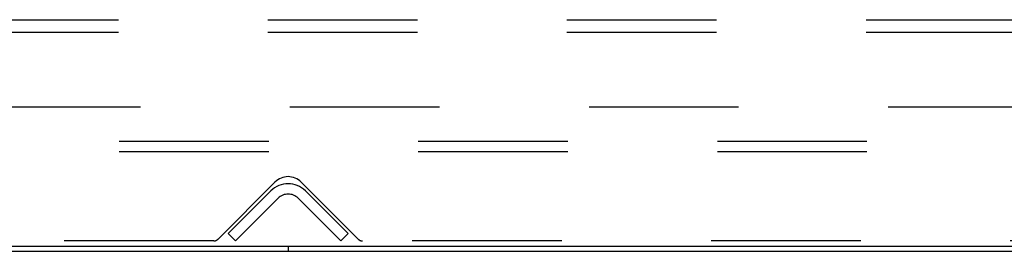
# Model space of a CAD drawing. Header units: inches. Extents: x 0 to 274, y 0 to 177.
# Tile 3 of 138: x 96.4 to 106.32, y 13.13 to 15.46. Entities that reach past the tile are written whole.
import ezdxf

# ---------------------------------------------------------------- set-up
doc = ezdxf.new("R2010")
doc.units = ezdxf.units.IN
doc.header["$LTSCALE"] = 15.069778
doc.header["$MEASUREMENT"] = 0
doc.linetypes.add('HIDDEN', pattern=[0.2, 0.1, -0.1])
doc.layers.get('0').update_dxf_attribs({"linetype": 'CONTINUOUS'})
doc.layers.add('DEFAULT_2', color=8, linetype='HIDDEN')
doc.layers.add('SUBPANEL', color=7, linetype='CONTINUOUS')

msp = doc.modelspace()

# ---------------------------------------------------------------- linework, layer by layer
at = {"color": 7, "linetype": 'Continuous'}
for p, q in [((38.4692, 13.1826), (116.0007, 13.1826)), ((38.6012, 13.1306), (115.8582, 13.1306)), ((99.1047, 13.1826), (99.1047, 13.1306))]:
    msp.add_line(p, q, dxfattribs=at)
at = {"layer": 'DEFAULT_2', "color": 8, "linetype": 'HIDDEN'}
for p, q in [((113.9797, 14.2346), (40.9797, 14.2346)), ((113.9797, 14.1306), (40.9797, 14.1306)), ((98.3989, 13.2529), (98.9721, 13.8262)), ((99.2373, 13.8262), (99.8105, 13.2529)), ((98.5008, 13.3082), (98.9304, 13.7377)), ((99.279, 13.7377), (99.7085, 13.3082)), ((98.5744, 13.2346), (99.0039, 13.6642)), ((99.2054, 13.6642), (99.635, 13.2346)), ((98.5744, 13.2346), (98.5008, 13.3082)), ((99.635, 13.2346), (99.7085, 13.3082)), ((98.3547, 13.2346), (56.1047, 13.2346)), ((113.9172, 13.2346), (99.8547, 13.2346))]:
    msp.add_line(p, q, dxfattribs=at)
for centre, radius, start, end in [((99.1047, 13.5634), 0.2465, 45, 135), ((99.1047, 13.6936), 0.1875, 45, 135), ((99.1047, 13.5634), 0.1425, 45, 135), ((98.3547, 13.2971), 0.0625, 270, 315), ((99.8547, 13.2971), 0.0625, 225, 270)]:
    msp.add_arc(centre, radius, start, end, dxfattribs=at)
at = {"layer": 'SUBPANEL', "color": 8, "linetype": 'HIDDEN'}
for p, q in [((41.6359, 15.4596), (113.3234, 15.4596)), ((41.6359, 15.3346), (113.3234, 15.3346)), ((47.8859, 14.5846), (107.0734, 14.5846))]:
    msp.add_line(p, q, dxfattribs=at)

doc.saveas('drawing.dxf')
